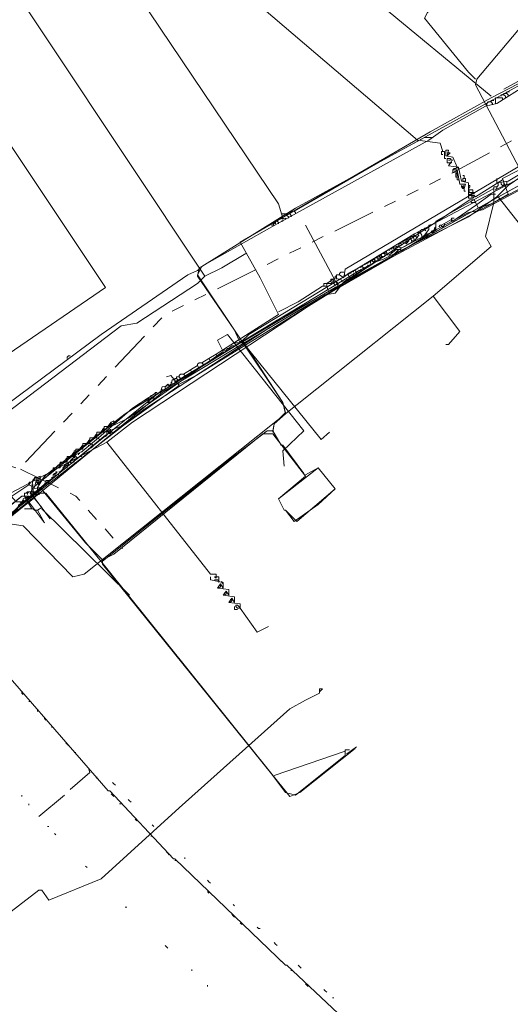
# Model space of a CAD drawing. Header units: metres. Extents: x 196942 to 197892, y 354692 to 355693.
# Tile 48 of 55: x 197430 to 197500, y 355207 to 355346. Entities that reach past the tile are written whole.
import ezdxf
from ezdxf.lldxf.tags import DXFTag

# ---------------------------------------------------------------- set-up
doc = ezdxf.new("R2010")
doc.units = ezdxf.units.M
doc.linetypes.add('RI-GWA', pattern=[18.45, 6, -1.8, 1.75, -1.8, 1.75, -1.8, 1.75, -1.8])
for name, color, linetype, lineweight in [('B-OI-KL-DATA_Orientatieverzoek_Eurofiber_0000560460-G', 90, 'KL-DATA-N', 18), ('B-OI-KL-DATA_Orientatieverzoek_KPN_0000546663-G', 90, 'KL-DATA-N', 18), ('B-OI-KL-DATA_Orientatieverzoek_Ziggo BV_0000546674-G', 90, 'KL-DATA-N', 18), ('B-OI-KL-ET_LS_Orientatieverzoek_Enexis_0000729946-G', 190, 'KL-LS-N', 18), ('B-OI-KL-ET_LS_Orientatieverzoek_roermond_0000584598-G', 190, 'KL-LS-N', 18), ('B-OI-KL-ET_MS_Orientatieverzoek_Enexis_0000729946-G', 130, 'KL-MS-N', 18), ('B-OI-KL-ET_MS_Orientatieverzoek_prorail_0000596202-G', 130, 'KL-MS-N', 18), ('B-OI-KL-GAS_HD_Orientatieverzoek_Enexis_0000729946-G', 30, 'KL-GAS-HD-N', 18), ('B-OI-KL-GAS_LD_Orientatieverzoek_Enexis_0000729946-G', 50, 'KL-GAS-LD-N', 18), ('B-OI-KL-OVERIG_Orientatieverzoek_prorail_0000596202-G', 130, 'Continuous', 18), ('B-OI-KL-WATER_Orientatieverzoek_Nv WML_0000578862-G', 170, 'KL-WATER-N', 18), ('B-OI-RI-GWA_Orientatieverzoek_roermond_0000584598-G', 30, 'RI-GWA', 18)]:
    doc.layers.add(name, color=color, linetype=linetype, lineweight=lineweight)
doc.styles.get("Standard").update_dxf_attribs({"font": 'arial.ttf'})
tags = doc.linetypes.add('KL-DATA-N', pattern='A,4,-1,[101,NLCS.SHX,S=0.5,R=0,X=0,Y=0],-1,4,-1,["D",Standard,S=1,R=0,X=-0.25,Y=-0.5],-1.5', length=12.5).pattern_tags.tags
tags[18] = DXFTag(74, 10)
tags = doc.linetypes.add('KL-GAS-HD-N', pattern='A,4,-1,[69,NLCS.SHX,S=0.5,R=0,X=0,Y=0],-1,4,-1,["H",Standard,S=1,R=0,X=0,Y=-0.5],-2', length=13).pattern_tags.tags
tags[18] = DXFTag(74, 10)
tags = doc.linetypes.add('KL-GAS-LD-N', pattern='A,4,-1,[69,NLCS.SHX,S=0.5,R=0,X=0,Y=0],-1,4,-1,["L",Standard,S=1,R=0,X=0.25,Y=-0.5],-2', length=13).pattern_tags.tags
tags[18] = DXFTag(74, 10)
tags = doc.linetypes.add('KL-LS-N', pattern='A,4,-1,[103,NLCS.SHX,S=0.75,R=0,X=0,Y=0],-1,4,-1,["L",Standard,S=1,R=0,X=0,Y=-0.5],-2', length=13).pattern_tags.tags
tags[18] = DXFTag(74, 10)
tags = doc.linetypes.add('KL-MS-N', pattern='A,4,-1,[103,NLCS.SHX,S=0.75,R=0,X=0,Y=0],-1,4,-1,["M",Standard,S=1,R=0,X=0,Y=-0.5],-2', length=13).pattern_tags.tags
tags[18] = DXFTag(74, 10)
doc.linetypes.add('KL-WATER-N', pattern='A,7,-0.5,[168,NLCS.SHX,S=0.75,R=0,X=0.75,Y=0],-2', length=9.5)

msp = doc.modelspace()

# ---------------------------------------------------------------- linework, layer by layer
at = {"layer": 'B-OI-KL-DATA_Orientatieverzoek_Eurofiber_0000560460-G', "flags": 128}
for points in [[(197497.71112, 355320.92776), (197493.71032, 355318.1272), (197481.70792, 355312.126), (197480.50768, 355311.72592), (197476.1068, 355308.92536), (197474.90656, 355307.32504), (197473.50628, 355307.125), (197461.70392, 355300.1236), (197450.50168, 355293.32224), (197430.29764, 355276.71892), (197420.0956, 355268.51728), (197420.69572, 355267.31704), (197427.69712, 355258.71532), (197427.29704, 355257.31504), (197415.49468, 355248.1132), (197406.69292, 355258.51528), (197404.49248, 355258.91536), (197399.0914, 355254.71452), (197380.48768, 355240.1116), (197371.88596, 355233.51028), (197365.0846, 355228.30924), (197353.0822, 355219.1074), (197347.68112, 355215.30664), (197346.0808, 355215.50668), (197345.88076, 355216.70692), (197346.88096, 355218.1072), (197346.68092, 355220.90776), (197313.27424, 355263.51628), (197303.87236, 355275.71872), (197293.0702, 355289.72152), (197285.0686, 355300.1236), (197274.26644, 355314.1264), (197257.86316, 355335.33064), (197241.85996, 355356.1348), (197237.25904, 355352.53408), (197234.25844, 355340.73172), (197232.85816, 355334.93056), (197230.65772, 355335.33064), (197229.0574, 355335.73072), (197214.65452, 355339.73152), (197214.0544, 355340.53168), (197214.45448, 355340.93176), (197214.65452, 355342.33204), (197215.85476, 355346.73292), (197218.25524, 355356.33484), (197219.25544, 355359.73552), (197219.45548, 355363.93636), (197219.85556, 355376.73892), (197221.25584, 355378.1392), (197221.0558, 355381.73992), (197220.45568, 355383.94036), (197208.45328, 355398.74332), (197187.84916, 355426.1488), (197176.44688, 355440.35164), (197158.0432, 355463.55628), (197154.24244, 355468.55728), (197149.0414, 355475.35864), (197143.84036, 355482.16), (197138.63932, 355488.96136), (197129.43748, 355500.96376), (197123.83636, 355508.1652), (197102.63212, 355535.37064), (197080.82776, 355563.57628), (197078.62732, 355565.77672), (197076.22684, 355566.57688), (197071.82596, 355566.37684), (197070.82576, 355566.1768), (197071.0258, 355567.57708), (197081.42788, 355598.58328), (197075.0266, 355602.58408), (197070.22564, 355606.98496)], [(197497.71112, 355320.92776), (197499.31144, 355322.52808), (197504.51248, 355326.1288), (197509.51348, 355328.72932), (197520.31564, 355334.33044), (197531.1178, 355339.93156), (197539.71952, 355339.93156), (197542.92016, 355339.53148), (197545.52068, 355334.93056), (197548.72132, 355329.32944), (197551.92196, 355323.72832), (197553.92236, 355320.1276), (197561.32384, 355307.52508), (197565.1246, 355300.92376), (197568.72532, 355294.52248), (197572.32604, 355288.1212), (197581.92796, 355272.51808), (197585.1286, 355267.31704), (197590.72972, 355259.31544), (197596.33084, 355251.31384), (197625.1366, 355220.90776), (197625.53668, 355220.90776), (197637.139, 355210.1056), (197638.73932, 355210.1056), (197647.141, 355203.30424), (197647.54108, 355203.30424), (197651.54188, 355200.1036), (197651.94196, 355200.1036), (197655.94276, 355196.90296), (197656.34284, 355196.90296), (197672.34604, 355186.1008), (197672.74612, 355186.1008), (197674.94656, 355184.70052)], [(197497.71112, 355320.92776), (197497.91116, 355320.92776), (197513.71432, 355300.92376), (197512.114, 355299.1234), (197520.91576, 355288.32124), (197524.1164, 355284.1204), (197520.51568, 355281.1198), (197539.31944, 355257.91516), (197542.92016, 355252.31404)]]:
    msp.add_lwpolyline(points, dxfattribs=at)
at = {"layer": 'B-OI-KL-DATA_Orientatieverzoek_KPN_0000546663-G', "flags": 128}
for points in [[(197456.50288, 355309.72552), (197455.50268, 355308.72532), (197446.90096, 355303.1242), (197444.70052, 355302.72412), (197418.89536, 355283.1202), (197415.69472, 355280.91976), (197409.69352, 355289.52148), (197402.092, 355297.92316), (197389.88956, 355315.72672), (197386.0888, 355322.72812), (197370.48568, 355354.53448), (197375.88676, 355356.53488), (197386.48888, 355361.1358), (197382.48808, 355373.93836), (197386.48888, 355375.33864), (197387.68912, 355375.93876), (197389.88956, 355376.33884), (197416.29484, 355386.1408), (197418.89536, 355387.141), (197415.89476, 355389.94156), (197415.0946, 355390.34164), (197389.68952, 355412.74612), (197388.0892, 355414.34644), (197380.88776, 355420.54768), (197372.68612, 355418.1472), (197371.28584, 355418.34724), (197367.88516, 355428.74932), (197365.28464, 355435.55068), (197364.28444, 355438.35124), (197362.084, 355437.75112), (197362.084, 355437.35104)], [(197456.50288, 355309.72552), (197423.49628, 355359.33544), (197433.69832, 355366.1368), (197433.69832, 355366.73692), (197434.0984, 355366.73692), (197433.69832, 355366.33684)], [(197496.91096, 355335.1306), (197480.50768, 355348.73332), (197483.50828, 355352.73412), (197488.50928, 355358.73532), (197488.90936, 355358.73532), (197490.50968, 355357.73512), (197490.70972, 355358.53528), (197491.1098, 355358.53528), (197490.70972, 355358.1352)], [(197458.1032, 355298.72332), (197466.90496, 355304.32444), (197464.30444, 355309.52548), (197461.50388, 355314.52648), (197488.30924, 355330.1296), (197496.91096, 355334.93056), (197509.31344, 355341.33184), (197504.91256, 355350.53368), (197504.91256, 355351.33384), (197504.51248, 355350.93376), (197504.91256, 355350.93376)], [(197475.1066, 355309.32544), (197475.1066, 355309.92556), (197475.50668, 355309.92556), (197476.1068, 355309.52548), (197476.30684, 355310.72572), (197502.31204, 355326.1288), (197531.51788, 355341.1318), (197531.71792, 355339.73152), (197530.51768, 355339.73152), (197528.51728, 355338.73132), (197527.71712, 355337.93116), (197503.31224, 355325.52868), (197499.31144, 355323.1282), (197497.71112, 355322.92816), (197497.71112, 355323.32824)], [(197497.51108, 355321.92796), (197499.1114, 355322.72812), (197499.1114, 355323.1282)], [(197497.71112, 355323.32824), (197497.71112, 355323.52828)], [(197452.50208, 355294.92256), (197476.30684, 355309.32544), (197478.30724, 355310.52568), (197480.50768, 355311.72592), (197480.50768, 355312.32604), (197480.90776, 355312.32604), (197481.30784, 355312.126), (197481.50788, 355312.92616), (197481.90796, 355312.92616), (197482.50808, 355312.72612), (197483.50828, 355313.52628), (197484.1084, 355313.52628), (197484.30844, 355313.32624), (197486.90896, 355314.92656), (197487.50908, 355315.52668), (197487.70912, 355315.32664), (197488.90936, 355316.32684), (197489.1094, 355316.1268), (197489.1094, 355316.92696), (197489.1094, 355317.52708), (197497.31104, 355322.128), (197497.31104, 355320.1276), (197496.1108, 355315.32664), (197496.91096, 355313.92636), (197488.70932, 355306.92496)], [(197497.31104, 355322.128), (197497.31104, 355322.32804), (197497.71112, 355322.32804)], [(197497.51108, 355321.92796), (197497.71112, 355322.128), (197497.71112, 355322.32804), (197497.91116, 355322.52808), (197497.91116, 355322.92816)], [(197498.51128, 355322.52808), (197498.31124, 355322.72812), (197498.31124, 355322.92816)], [(197498.51128, 355322.52808), (197498.71132, 355322.52808), (197498.71132, 355322.72812)], [(197498.71132, 355322.72812), (197498.71132, 355322.92816)], [(197489.90956, 355316.92696), (197491.30984, 355317.72712), (197491.50988, 355317.52708), (197494.71052, 355319.72752), (197496.91096, 355321.32784), (197497.51108, 355321.32784)], [(197491.30984, 355317.72712), (197491.30984, 355317.92716), (197491.70992, 355317.92716)], [(197491.30984, 355317.72712), (197491.30984, 355317.52708)], [(197486.90896, 355315.92676), (197486.90896, 355316.1268), (197487.109, 355316.32684), (197487.50908, 355316.32684), (197487.70912, 355316.1268)], [(197487.50908, 355315.52668), (197488.1092, 355316.32684), (197488.1092, 355316.92696), (197488.90936, 355317.127)], [(197487.50908, 355316.32684), (197487.50908, 355316.52688), (197487.90916, 355316.52688)], [(197488.90936, 355316.32684), (197488.90936, 355316.52688), (197489.1094, 355316.72692), (197489.1094, 355316.52688), (197488.90936, 355316.32684)], [(197488.90936, 355316.32684), (197488.90936, 355316.1268)], [(197489.90956, 355316.92696), (197489.70952, 355316.92696), (197489.50948, 355316.72692)], [(197489.90956, 355316.92696), (197489.90956, 355316.72692), (197490.1096, 355316.72692), (197490.30964, 355316.92696), (197490.30964, 355317.127)], [(197482.30804, 355312.72612), (197482.108, 355313.32624), (197483.50828, 355313.92636), (197484.30844, 355313.72632), (197485.70872, 355314.52648), (197485.50868, 355315.32664), (197485.90876, 355315.32664), (197486.1088, 355314.72652), (197485.70872, 355314.72652)], [(197483.50828, 355313.92636), (197484.30844, 355314.1264), (197484.1084, 355314.52648), (197484.50848, 355314.52648), (197484.90856, 355314.32644), (197485.30864, 355314.72652), (197485.1086, 355315.1266), (197485.50868, 355315.1266)], [(197484.90856, 355314.72652), (197484.90856, 355314.92656), (197485.1086, 355314.92656)], [(197485.90876, 355315.32664), (197486.1088, 355315.52668), (197486.50888, 355315.1266)], [(197486.1088, 355314.72652), (197486.70892, 355315.52668), (197486.50888, 355315.92676), (197486.90896, 355315.92676), (197487.109, 355315.52668)], [(197487.50908, 355315.32664), (197487.30904, 355315.1266), (197487.109, 355315.1266), (197487.109, 355315.52668)], [(197487.50908, 355315.52668), (197487.70912, 355315.72672), (197487.90916, 355315.72672), (197487.90916, 355315.52668)], [(197487.50908, 355315.52668), (197487.50908, 355315.32664)], [(197488.90936, 355316.1268), (197488.70932, 355315.92676), (197488.50928, 355315.92676), (197488.50928, 355316.1268)], [(197482.50808, 355313.32624), (197482.50808, 355313.52628)], [(197482.90816, 355313.52628), (197482.90816, 355313.72632), (197483.1082, 355313.72632)], [(197483.1082, 355313.72632), (197483.30824, 355313.52628)], [(197483.30824, 355313.52628), (197483.50828, 355313.72632), (197483.50828, 355313.92636)], [(197483.90836, 355314.1264), (197483.90836, 355314.32644), (197484.1084, 355314.32644)], [(197483.90836, 355314.1264), (197483.90836, 355313.92636)], [(197484.50848, 355314.52648), (197484.50848, 355314.72652), (197484.90856, 355314.72652), (197485.1086, 355314.52648), (197484.90856, 355314.52648), (197484.90856, 355314.72652)], [(197456.50288, 355309.72552), (197458.90336, 355310.92576), (197462.30404, 355312.92616)], [(197476.90696, 355309.52548), (197476.70692, 355310.1256), (197480.50768, 355312.126)], [(197480.50768, 355311.92596), (197480.90776, 355311.92596), (197480.90776, 355312.32604)], [(197480.90776, 355312.32604), (197480.90776, 355312.52608), (197481.1078, 355312.72612), (197481.30784, 355312.72612), (197481.1078, 355312.52608), (197481.30784, 355312.32604), (197481.50788, 355312.52608)], [(197481.50788, 355312.52608), (197481.90796, 355312.52608), (197481.90796, 355312.92616)], [(197481.90796, 355312.92616), (197481.90796, 355313.1262), (197482.108, 355313.1262)], [(197482.70812, 355313.1262), (197482.90816, 355313.1262), (197482.90816, 355313.32624)], [(197484.1084, 355313.32624), (197483.90836, 355313.1262), (197483.70832, 355313.1262), (197483.70832, 355313.32624)], [(197478.1072, 355310.72572), (197478.1072, 355310.92576)], [(197478.30724, 355310.52568), (197478.50728, 355310.52568), (197478.50728, 355310.72572)], [(197478.50728, 355310.92576), (197478.50728, 355311.1258), (197478.70732, 355311.1258)], [(197478.90736, 355310.72572), (197478.90736, 355310.92576), (197478.70732, 355311.1258)], [(197479.1074, 355311.32584), (197479.1074, 355311.52588)], [(197479.30744, 355311.1258), (197479.50748, 355311.1258), (197479.50748, 355311.32584)], [(197479.50748, 355311.52588), (197479.50748, 355311.72592)], [(197479.90756, 355311.72592), (197479.90756, 355311.92596), (197480.1076, 355311.92596)], [(197479.90756, 355311.72592), (197479.90756, 355311.52588)], [(197480.1076, 355311.92596), (197480.30764, 355311.72592), (197480.50768, 355311.92596)], [(197473.70632, 355308.72532), (197474.90656, 355309.52548), (197475.30664, 355309.32544), (197475.70672, 355309.32544), (197475.90676, 355308.92536)], [(197474.30644, 355309.1254), (197474.30644, 355309.32544), (197474.50648, 355309.32544)], [(197474.70652, 355308.92536), (197474.70652, 355309.1254), (197474.50648, 355309.32544)], [(197474.90656, 355309.52548), (197474.90656, 355309.72552), (197475.1066, 355309.72552)], [(197475.50668, 355309.92556), (197475.50668, 355310.1256), (197475.70672, 355310.32564), (197476.1068, 355310.32564)], [(197476.1068, 355309.52548), (197476.1068, 355309.72552), (197476.30684, 355309.92556)], [(197476.30684, 355309.72552), (197476.50688, 355309.92556), (197476.70692, 355309.92556)], [(197476.30684, 355309.32544), (197476.50688, 355309.32544)], [(197477.107, 355310.1256), (197477.107, 355310.32564)], [(197477.30704, 355309.92556), (197477.50708, 355309.92556), (197477.50708, 355310.1256)], [(197477.50708, 355310.32564), (197477.50708, 355310.52568), (197477.70712, 355310.52568)], [(197477.90716, 355310.1256), (197477.90716, 355310.32564), (197477.70712, 355310.52568)], [(197466.90496, 355304.72452), (197469.70552, 355306.1248), (197473.1062, 355308.32524), (197473.70632, 355308.32524), (197473.90636, 355307.72512)], [(197473.30624, 355308.32524), (197473.30624, 355308.72532), (197474.30644, 355308.72532), (197474.50648, 355308.92536), (197475.1066, 355308.92536), (197475.30664, 355308.72532), (197475.30664, 355308.52528)], [(197473.70632, 355308.32524), (197473.70632, 355308.72532)], [(197474.30644, 355309.1254), (197474.30644, 355308.92536)], [(197474.90656, 355308.32524), (197474.90656, 355308.52528), (197474.70652, 355308.72532), (197474.70652, 355308.92536)], [(197420.0956, 355268.1172), (197424.49648, 355272.51808), (197427.29704, 355274.91856), (197428.0972, 355274.91856), (197430.89776, 355274.51848), (197437.89916, 355267.31704), (197439.49948, 355267.71712), (197488.70932, 355306.92496), (197492.51008, 355301.92396), (197490.90976, 355300.1236), (197490.50968, 355300.1236)], [(197456.1028, 355297.52308), (197457.103, 355298.1232), (197457.30304, 355297.72312)], [(197457.103, 355298.1232), (197458.1032, 355298.72332), (197458.30324, 355298.32324)], [(197454.50248, 355296.52288), (197455.50268, 355297.123), (197455.70272, 355296.72292)], [(197455.50268, 355297.123), (197455.50268, 355297.32304), (197455.70272, 355297.52308), (197456.1028, 355297.52308), (197456.30284, 355297.32304), (197456.30284, 355297.123)], [(197452.30204, 355295.1226), (197452.30204, 355295.32264), (197452.50208, 355295.32264)], [(197452.50208, 355294.92256), (197452.70212, 355295.1226), (197452.50208, 355295.32264), (197452.50208, 355295.52268), (197452.90216, 355295.52268), (197453.1022, 355295.32264), (197453.1022, 355295.1226)], [(197452.90216, 355295.52268), (197452.90216, 355295.72272), (197453.1022, 355295.92276), (197453.50228, 355295.92276), (197453.70232, 355295.72272), (197453.70232, 355295.52268)], [(197453.50228, 355295.92276), (197454.50248, 355296.52288), (197454.70252, 355296.1228)], [(197427.89716, 355274.91856), (197430.69772, 355277.71912), (197434.0984, 355280.51968), (197435.89876, 355281.91996), (197450.30164, 355293.52228), (197450.50168, 355294.1224), (197451.70192, 355294.32244), (197451.90196, 355295.1226), (197452.30204, 355295.1226), (197452.30204, 355294.52248), (197451.70192, 355294.72252)], [(197450.30164, 355293.72232), (197450.90176, 355293.72232), (197450.90176, 355294.1224)], [(197450.90176, 355294.1224), (197451.30184, 355294.52248), (197451.50188, 355294.32244), (197451.70192, 355294.52248)], [(197441.49988, 355286.92096), (197446.30084, 355291.1218), (197449.70152, 355293.32224)], [(197448.50128, 355292.122), (197448.70132, 355292.32204), (197448.50128, 355292.52208), (197448.30124, 355292.32204)], [(197448.90136, 355292.72212), (197448.90136, 355292.92216), (197449.1014, 355292.92216)], [(197449.1014, 355292.52208), (197449.30144, 355292.52208), (197449.30144, 355292.72212)], [(197449.30144, 355292.72212), (197449.50148, 355292.92216), (197449.50148, 355293.1222)], [(197449.50148, 355293.1222), (197449.50148, 355293.32224), (197449.70152, 355293.32224)], [(197449.70152, 355293.32224), (197449.90156, 355293.1222), (197450.1016, 355293.32224)], [(197450.1016, 355293.32224), (197450.30164, 355293.32224)], [(197447.30104, 355291.52188), (197447.30104, 355291.72192), (197447.50108, 355291.72192)], [(197447.50108, 355291.32184), (197447.70112, 355291.32184)], [(197448.1012, 355292.122), (197448.1012, 355292.32204), (197448.30124, 355292.32204)], [(197448.30124, 355291.92196), (197448.50128, 355291.92196), (197448.70132, 355292.122)], [(197439.29944, 355285.1206), (197441.49988, 355286.92096), (197441.69992, 355286.52088)], [(197440.0996, 355285.72072), (197440.0996, 355285.92076), (197440.29964, 355285.92076)], [(197440.49968, 355285.72072), (197440.69972, 355285.92076), (197440.49968, 355286.1208), (197440.29964, 355285.92076)], [(197440.29964, 355285.52068), (197440.49968, 355285.52068), (197440.69972, 355285.72072)], [(197436.29884, 355282.32004), (197438.29924, 355284.52048), (197439.29944, 355285.1206), (197439.0994, 355284.92056), (197439.29944, 355285.1206)], [(197438.0992, 355283.72032), (197438.29924, 355283.92036), (197438.49928, 355284.1204), (197438.29924, 355284.32044), (197438.0992, 355284.1204)], [(197438.69932, 355284.52048), (197438.69932, 355284.72052), (197438.89936, 355284.72052)], [(197438.89936, 355284.32044), (197439.0994, 355284.32044), (197439.0994, 355284.52048)], [(197436.69892, 355282.52008), (197436.49888, 355282.72012), (197436.69892, 355282.92016)], [(197436.69892, 355282.92016), (197436.69892, 355283.1202), (197436.89896, 355283.1202)], [(197436.89896, 355282.72012), (197437.099, 355282.72012), (197437.099, 355282.92016)], [(197437.099, 355282.92016), (197437.29904, 355283.1202), (197437.29904, 355283.32024)], [(197437.29904, 355283.32024), (197437.29904, 355283.52028), (197437.49908, 355283.52028)], [(197437.49908, 355283.52028), (197437.69912, 355283.72032), (197437.89916, 355283.92036)], [(197437.49908, 355283.52028), (197437.69912, 355283.32024), (197437.89916, 355283.52028)], [(197437.89916, 355283.92036), (197437.89916, 355284.1204), (197438.0992, 355284.1204)], [(197437.89916, 355283.52028), (197438.0992, 355283.52028), (197438.0992, 355283.72032)], [(197435.0986, 355281.31984), (197435.0986, 355281.71992), (197435.29864, 355281.91996), (197435.49868, 355281.91996), (197435.69872, 355282.12), (197435.49868, 355282.12), (197435.49868, 355281.91996)], [(197435.49868, 355281.51988), (197435.29864, 355281.71992), (197435.49868, 355281.91996)], [(197435.29864, 355281.71992), (197435.49868, 355281.51988), (197435.69872, 355281.71992)], [(197435.69872, 355281.71992), (197435.89876, 355281.71992)], [(197435.89876, 355282.12), (197436.0988, 355282.12), (197436.29884, 355282.32004)], [(197436.49888, 355282.72012), (197436.69892, 355282.52008), (197436.89896, 355282.72012)], [(197434.0984, 355280.51968), (197433.89836, 355280.51968)], [(197434.0984, 355280.51968), (197434.0984, 355280.91976), (197434.49848, 355280.91976)], [(197434.49848, 355280.91976), (197434.69852, 355280.91976)], [(197435.0986, 355281.31984), (197434.89856, 355281.31984)], [(197410.29364, 355210.1056), (197409.89356, 355210.50568), (197412.69412, 355206.70492), (197415.0946, 355208.30524), (197427.29704, 355218.70732), (197433.0982, 355223.1082), (197433.49828, 355223.1082), (197434.49848, 355221.70792), (197441.89996, 355224.70852), (197452.90216, 355234.71052), (197468.50528, 355248.71332), (197470.70572, 355249.91356), (197472.70612, 355250.91376), (197472.70612, 355251.51388), (197473.1062, 355251.51388), (197472.70612, 355251.1138)]]:
    msp.add_lwpolyline(points, dxfattribs=at)
at = {"layer": 'B-OI-KL-DATA_Orientatieverzoek_Ziggo BV_0000546674-G', "flags": 128}
for points in [[(197466.1048, 355287.92116), (197466.30484, 355288.92136), (197467.90516, 355290.32164), (197467.50508, 355291.92196), (197455.50268, 355309.92556), (197456.1028, 355311.1258), (197469.30544, 355319.32744), (197531.51788, 355353.53428), (197532.31804, 355354.93456), (197531.71792, 355357.33504), (197524.1164, 355369.1374), (197521.31584, 355372.53808), (197442.70012, 355441.95196), (197442.50008, 355441.95196)], [(197442.1, 355269.51748), (197460.1036, 355283.92036), (197465.30464, 355287.92116), (197466.1048, 355287.92116), (197467.30504, 355285.92076), (197467.50508, 355285.92076), (197470.50568, 355281.91996)], [(197397.89116, 355250.91376), (197401.89196, 355254.1144), (197433.0982, 355279.1194), (197434.0984, 355279.1194), (197442.70012, 355268.51728), (197468.50528, 355236.31084), (197469.90556, 355236.91096), (197477.70712, 355243.1122)]]:
    msp.add_lwpolyline(points, dxfattribs=at)
at = {"layer": 'B-OI-KL-ET_LS_Orientatieverzoek_Enexis_0000729946-G', "flags": 128}
for points in [[(197452.90216, 355294.52248), (197455.30264, 355295.72272), (197476.30684, 355308.72532), (197482.90816, 355312.52608), (197483.90836, 355313.52628), (197493.71032, 355318.72732), (197495.71072, 355319.1274), (197502.112, 355322.52808), (197501.71192, 355324.1284), (197501.71192, 355324.92856), (197500.91176, 355324.92856), (197494.71052, 355336.73092), (197494.91056, 355337.53108), (197510.51368, 355356.1348), (197510.1136, 355356.93496)], [(197494.71052, 355337.53108), (197493.71032, 355338.53128), (197487.50908, 355346.1328), (197487.90916, 355346.93296), (197494.71052, 355355.1346)], [(197526.91696, 355348.53328), (197527.71712, 355349.73352), (197530.1176, 355351.33384), (197531.71792, 355353.1342), (197529.71752, 355353.1342), (197498.71132, 355336.1308)], [(197475.30664, 355308.32524), (197470.70572, 355316.92696)], [(197409.29344, 355257.51508), (197410.69372, 355258.1152), (197421.0958, 355266.51688), (197420.29564, 355268.91736), (197430.0976, 355276.91896), (197430.29764, 355277.51908), (197431.0978, 355277.91916), (197442.50008, 355287.32104), (197443.30024, 355287.72112), (197443.50028, 355288.1212), (197445.1006, 355288.72132), (197452.90216, 355294.32244), (197451.70192, 355295.72272), (197451.1018, 355295.52268)], [(197452.90216, 355294.52248), (197452.70212, 355294.52248)], [(197442.70012, 355287.32104), (197442.50008, 355287.121)], [(197442.70012, 355287.32104), (197442.70012, 355287.72112), (197442.90016, 355287.92116), (197443.1002, 355287.92116), (197443.30024, 355288.1212), (197443.1002, 355288.1212), (197443.1002, 355287.92116)], [(197443.1002, 355287.52108), (197442.90016, 355287.72112), (197443.1002, 355287.92116)], [(197442.90016, 355287.72112), (197443.1002, 355287.52108), (197443.30024, 355287.72112)], [(197443.30024, 355287.72112), (197443.50028, 355287.72112)], [(197430.69772, 355277.91916), (197429.89756, 355277.91916), (197423.29624, 355285.32064)], [(197469.1054, 355275.1186), (197472.50608, 355277.51908), (197474.90656, 355279.71952), (197472.50608, 355282.72012), (197466.90496, 355278.31924), (197467.70512, 355276.71892), (197467.90516, 355276.71892), (197469.1054, 355275.1186)], [(197430.89776, 355277.71912), (197430.89776, 355278.31924), (197431.69792, 355278.71932), (197431.49788, 355278.51928)], [(197430.69772, 355277.91916), (197430.49768, 355277.71912)], [(197430.69772, 355277.91916), (197430.89776, 355278.1192), (197431.0978, 355277.91916)], [(197430.69772, 355277.91916), (197430.89776, 355277.71912), (197431.0978, 355277.91916)], [(197431.0978, 355277.91916), (197431.29784, 355277.91916), (197431.29784, 355278.1192)], [(197431.29784, 355278.31924), (197431.29784, 355278.51928), (197431.49788, 355278.51928)], [(197431.49788, 355278.51928), (197431.69792, 355278.31924), (197431.89796, 355278.51928)], [(197431.89796, 355278.51928), (197432.098, 355278.51928)]]:
    msp.add_lwpolyline(points, dxfattribs=at)
at = {"layer": 'B-OI-KL-ET_LS_Orientatieverzoek_roermond_0000584598-G', "flags": 128}
msp.add_lwpolyline([(197422.89616, 355275.51868), (197424.89656, 355276.91896), (197427.097, 355274.71852), (197447.90116, 355290.92176), (197465.70472, 355302.52408), (197483.1082, 355312.52608), (197533.51828, 355339.53148), (197536.1188, 355339.73152), (197535.91876, 355343.33224), (197534.51848, 355345.73272), (197533.91836, 355345.73272), (197532.71812, 355346.1328), (197532.31804, 355345.73272), (197533.71832, 355345.1326), (197534.1184, 355345.53268)], dxfattribs=at)
at = {"layer": 'B-OI-KL-ET_MS_Orientatieverzoek_Enexis_0000729946-G', "flags": 128}
for points in [[(197467.50508, 355317.92716), (197466.90496, 355319.92756), (197441.0998, 355358.33524), (197440.49968, 355358.53528)], [(197432.89816, 355279.91956), (197433.89836, 355281.51988), (197445.30064, 355290.32164), (197461.50388, 355300.32364), (197460.70372, 355302.124), (197455.50268, 355309.72552), (197455.70272, 355310.92576), (197466.70492, 355317.127), (197488.1092, 355328.92936), (197490.1096, 355330.32964), (197496.1108, 355333.73032), (197497.71112, 355334.1304), (197501.91196, 355336.73092), (197503.71232, 355337.53108), (197506.31284, 355339.1314), (197508.31324, 355340.1316), (197508.51328, 355340.93176), (197508.91336, 355340.93176), (197509.31344, 355340.73172), (197510.71372, 355341.73192), (197519.91556, 355346.73292), (197521.51588, 355347.133)], [(197466.1048, 355287.72112), (197466.30484, 355288.92136), (197467.90516, 355290.52168), (197467.50508, 355291.92196), (197461.90396, 355300.52368), (197474.90656, 355308.1252), (197515.91476, 355330.92976), (197526.71692, 355336.93096), (197526.71692, 355337.131)], [(197499.1114, 355335.53068), (197499.1114, 355335.73072), (197499.51148, 355335.73072)], [(197496.31084, 355333.73032), (197496.31084, 355334.1304), (197496.51088, 355334.33044), (197496.91096, 355334.33044), (197497.111, 355334.1304), (197497.111, 355333.93036)], [(197496.91096, 355334.33044), (197496.91096, 355334.53048), (197497.31104, 355334.53048)], [(197497.51108, 355334.1304), (197497.51108, 355334.93056), (197498.51128, 355334.93056), (197498.51128, 355334.73052)], [(197498.31124, 355335.1306), (197498.31124, 355335.33064), (197498.71132, 355335.33064)], [(197498.91136, 355334.93056), (197498.91136, 355335.1306), (197498.71132, 355335.33064), (197498.71132, 355335.53068), (197499.1114, 355335.53068), (197499.31144, 355335.33064), (197499.31144, 355335.1306)], [(197469.1054, 355318.92736), (197480.90776, 355325.72872), (197487.50908, 355329.32944), (197488.30924, 355329.32944)], [(197488.30924, 355329.32944), (197488.50928, 355329.32944)], [(197468.50528, 355318.52728), (197468.50528, 355318.72732), (197468.70532, 355318.92736), (197469.1054, 355318.92736), (197469.30544, 355318.72732), (197469.30544, 355318.52728)], [(197466.1048, 355316.92696), (197466.70492, 355317.72712), (197467.90516, 355317.92716), (197467.90516, 355317.72712)], [(197466.50488, 355317.32704), (197466.50488, 355317.52708), (197466.70492, 355317.52708)], [(197466.90496, 355317.127), (197466.90496, 355317.32704), (197466.70492, 355317.52708)], [(197467.105, 355317.72712), (197467.105, 355317.92716)], [(197467.50508, 355318.52728), (197467.30504, 355318.52728)], [(197467.30504, 355317.52708), (197467.50508, 355317.52708), (197467.50508, 355317.72712)], [(197467.50508, 355318.52728), (197468.1052, 355318.52728)], [(197468.30524, 355317.92716), (197468.30524, 355318.1272), (197468.1052, 355318.32724), (197468.1052, 355318.52728), (197468.50528, 355318.52728), (197468.70532, 355318.32724), (197468.70532, 355318.1272)], [(197466.1048, 355316.92696), (197465.90476, 355316.92696)], [(197466.50488, 355317.32704), (197466.50488, 355317.127)], [(197455.50268, 355310.52568), (197455.70272, 355310.72572)], [(197421.29584, 355285.52068), (197421.89596, 355286.72092), (197441.89996, 355301.52388), (197454.1024, 355309.92556), (197455.50268, 355310.52568)], [(197461.50388, 355300.52368), (197461.90396, 355300.52368)], [(197437.099, 355298.1232), (197437.099, 355298.32324), (197437.29904, 355298.52328), (197437.49908, 355298.52328)], [(197466.30484, 355239.31144), (197476.30684, 355242.71212), (197476.30684, 355242.112), (197469.30544, 355236.51088), (197467.90516, 355236.91096), (197465.90476, 355239.51148), (197442.1, 355269.1174), (197442.1, 355269.71752), (197443.70032, 355270.51768), (197464.70452, 355287.52108), (197466.1048, 355287.52108), (197470.70572, 355281.51988), (197466.90496, 355278.31924), (197467.70512, 355276.71892), (197467.90516, 355276.71892), (197469.50548, 355275.1186), (197474.90656, 355279.71952), (197472.50608, 355282.72012), (197470.70572, 355281.71992)], [(197442.1, 355269.71752), (197439.69952, 355272.118), (197433.29824, 355279.91956), (197432.29804, 355279.71952), (197432.29804, 355278.31924), (197429.49748, 355276.1188), (197428.0972, 355276.51888), (197430.69772, 355278.71932), (197431.69792, 355278.71932), (197431.89796, 355278.31924)], [(197431.49788, 355278.91936), (197431.49788, 355279.1194), (197431.69792, 355279.31944), (197432.29804, 355279.31944)], [(197432.49808, 355278.91936), (197432.69812, 355279.1194), (197432.49808, 355279.31944), (197432.29804, 355279.31944)], [(197432.49808, 355278.91936), (197433.0982, 355278.91936), (197433.29824, 355279.1194), (197433.69832, 355279.1194), (197433.89836, 355279.31944)], [(197433.0982, 355279.1194), (197433.0982, 355279.31944), (197432.89816, 355279.51948), (197432.89816, 355279.91956)], [(197431.89796, 355278.31924), (197431.89796, 355278.1192)], [(197476.30684, 355242.71212), (197476.30684, 355242.91216), (197476.90696, 355242.91216)], [(197476.50688, 355242.31204), (197477.90716, 355243.31224)]]:
    msp.add_lwpolyline(points, dxfattribs=at)
at = {"layer": 'B-OI-KL-ET_MS_Orientatieverzoek_prorail_0000596202-G', "flags": 128}
msp.add_lwpolyline([(197397.89116, 355277.119), (197399.29144, 355274.71852), (197400.69172, 355275.1186), (197406.0928, 355279.51948), (197406.89296, 355279.51948), (197417.89516, 355265.31664), (197418.0952, 355265.31664), (197423.69632, 355259.1154), (197442.90016, 355237.111), (197443.1002, 355237.111), (197452.102, 355227.50908), (197452.30204, 355227.50908), (197467.90516, 355212.50608), (197468.1052, 355212.50608), (197478.50728, 355202.70412), (197478.70732, 355202.70412), (197497.31104, 355187.101), (197497.51108, 355187.101), (197511.31384, 355176.89896), (197511.51388, 355176.89896), (197533.71832, 355161.89596), (197533.91836, 355161.89596), (197543.92036, 355155.69472), (197540.91976, 355150.69372), (197541.1198, 355149.89356), (197675.74672, 355090.68172), (197676.1468, 355090.68172), (197708.1532, 355076.87896)], dxfattribs=at)
at = {"layer": 'B-OI-KL-GAS_HD_Orientatieverzoek_Enexis_0000729946-G', "flags": 128}
for points in [[(197432.89816, 355276.71892), (197433.49828, 355277.119), (197431.89796, 355279.1194), (197432.29804, 355279.91956), (197445.30064, 355290.32164), (197466.70492, 355303.52428), (197515.51468, 355330.72972), (197536.51888, 355342.132), (197537.119, 355342.132), (197538.1192, 355340.1316)], [(197345.28064, 355223.50828), (197344.68052, 355225.1086), (197344.68052, 355225.90876), (197393.0902, 355262.71612), (197394.0904, 355262.71612), (197403.0922, 355259.31544), (197405.29264, 355256.31484), (197408.29324, 355258.51528), (197409.0934, 355258.51528), (197412.094, 355254.51448), (197413.49428, 355255.1146), (197424.89656, 355264.1164), (197423.89636, 355273.31824), (197430.69772, 355278.71932), (197431.0978, 355278.71932), (197432.098, 355276.91896), (197431.0978, 355276.91896)], [(197431.0978, 355278.71932), (197431.0978, 355279.1194), (197431.29784, 355279.1194), (197431.49788, 355279.31944), (197431.89796, 355279.31944)], [(197432.89816, 355276.71892), (197432.49808, 355276.71892), (197432.29804, 355276.91896), (197432.098, 355276.91896)], [(197432.89816, 355276.71892), (197433.89836, 355274.91856)], [(197433.49828, 355276.91896), (197445.90076, 355264.71652)]]:
    msp.add_lwpolyline(points, dxfattribs=at)
at = {"layer": 'B-OI-KL-GAS_LD_Orientatieverzoek_Enexis_0000729946-G', "flags": 128}
for points in [[(197461.70392, 355300.52368), (197462.70412, 355301.52388), (197486.1088, 355315.72672), (197507.71312, 355327.129), (197510.31364, 355321.92796)], [(197443.30024, 355289.1214), (197443.70032, 355289.32144), (197443.70032, 355288.72132), (197445.70072, 355289.72152), (197459.1034, 355299.1234), (197458.30324, 355300.72372), (197459.70352, 355301.52388), (197470.50568, 355287.92116), (197467.50508, 355285.1206), (197467.70512, 355282.92016)], [(197459.1034, 355299.32344), (197459.50348, 355299.32344), (197459.70352, 355299.52348), (197459.90356, 355299.52348), (197460.1036, 355299.72352), (197460.30364, 355299.92356), (197460.70372, 355299.92356)], [(197460.70372, 355300.32364), (197461.90396, 355300.32364), (197472.90616, 355286.72092), (197474.1064, 355287.72112)], [(197460.70372, 355299.92356), (197460.90376, 355299.92356)], [(197442.30004, 355288.32124), (197442.30004, 355288.52128), (197442.70012, 355288.52128)], [(197442.50008, 355288.1212), (197443.30024, 355289.1214), (197443.30024, 355288.52128), (197442.70012, 355288.52128)], [(197443.30024, 355288.72132), (197443.1002, 355288.92136), (197443.30024, 355289.1214)], [(197443.1002, 355288.92136), (197443.30024, 355288.72132)], [(197440.49968, 355286.52088), (197441.29984, 355287.52108), (197441.29984, 355286.92096), (197440.69972, 355286.92096)], [(197441.29984, 355287.121), (197441.0998, 355287.32104), (197441.29984, 355287.52108)], [(197441.0998, 355287.32104), (197441.29984, 355287.121), (197441.49988, 355287.32104)], [(197441.29984, 355287.52108), (197441.29984, 355287.72112), (197441.69992, 355287.72112)], [(197441.49988, 355287.32104), (197442.30004, 355288.32124), (197442.30004, 355287.72112), (197441.69992, 355287.72112)], [(197442.30004, 355287.92116), (197442.1, 355288.1212), (197442.30004, 355288.32124)], [(197442.1, 355288.1212), (197442.30004, 355287.92116), (197442.50008, 355288.1212)], [(197438.29924, 355284.72052), (197439.29944, 355285.92076), (197439.29944, 355285.32064), (197438.69932, 355285.32064)], [(197439.29944, 355285.52068), (197439.0994, 355285.72072), (197439.29944, 355285.92076)], [(197439.0994, 355285.72072), (197439.29944, 355285.52068), (197439.49948, 355285.72072)], [(197439.29944, 355285.92076), (197439.29944, 355286.1208), (197439.69952, 355286.1208)], [(197439.49948, 355285.72072), (197440.29964, 355286.72092), (197440.29964, 355286.1208), (197439.69952, 355286.1208)], [(197440.29964, 355286.32084), (197440.0996, 355286.52088), (197440.29964, 355286.72092)], [(197440.0996, 355286.52088), (197440.29964, 355286.32084), (197440.49968, 355286.52088)], [(197440.29964, 355286.72092), (197440.29964, 355286.92096), (197440.69972, 355286.92096)], [(197437.099, 355284.1204), (197437.099, 355284.32044), (197437.49908, 355284.32044)], [(197437.29904, 355283.92036), (197438.0992, 355284.92056), (197438.0992, 355284.32044), (197437.49908, 355284.32044)], [(197438.0992, 355284.52048), (197437.89916, 355284.72052), (197438.0992, 355284.92056)], [(197437.89916, 355284.72052), (197438.0992, 355284.52048), (197438.29924, 355284.72052)], [(197438.0992, 355284.92056), (197438.0992, 355285.1206), (197438.29924, 355285.1206)], [(197438.29924, 355284.72052), (197438.49928, 355284.92056), (197438.29924, 355285.1206), (197438.29924, 355285.32064), (197438.69932, 355285.32064)], [(197434.0984, 355281.31984), (197435.69872, 355282.92016), (197436.0988, 355283.32024), (197436.0988, 355282.72012), (197435.49868, 355282.72012)], [(197436.0988, 355282.92016), (197435.89876, 355283.1202), (197436.0988, 355283.32024)], [(197435.89876, 355283.1202), (197436.0988, 355282.92016), (197436.29884, 355283.1202)], [(197436.0988, 355283.32024), (197436.0988, 355283.52028), (197436.49888, 355283.52028)], [(197436.29884, 355283.1202), (197437.099, 355284.1204), (197437.099, 355283.52028), (197436.49888, 355283.52028)], [(197437.099, 355283.72032), (197436.89896, 355283.92036), (197437.099, 355284.1204)], [(197436.89896, 355283.92036), (197437.099, 355283.72032), (197437.29904, 355283.92036)], [(197432.098, 355280.1196), (197432.29804, 355281.1198), (197433.29824, 355281.51988), (197433.29824, 355280.71972)], [(197434.0984, 355281.31984), (197433.69832, 355281.1198), (197433.89836, 355281.51988), (197434.0984, 355281.31984)], [(197435.0986, 355282.32004), (197435.0986, 355282.72012), (197435.49868, 355282.72012)], [(197429.29744, 355278.71932), (197431.69792, 355280.31964), (197432.49808, 355279.91956), (197432.69812, 355280.91976), (197433.0982, 355280.91976), (197433.0982, 355280.31964), (197432.69812, 355280.71972), (197432.89816, 355280.71972), (197433.0982, 355280.51968), (197433.29824, 355280.71972)], [(197431.69792, 355280.31964), (197431.69792, 355280.51968), (197431.89796, 355280.71972), (197431.89796, 355280.51968), (197431.69792, 355280.31964)], [(197432.098, 355280.71972), (197432.29804, 355280.91976), (197432.49808, 355281.1198)], [(197432.098, 355280.1196), (197432.29804, 355280.31964), (197432.098, 355280.31964)], [(197432.098, 355280.1196), (197432.098, 355279.91956)], [(197432.49808, 355281.1198), (197432.49808, 355281.31984), (197432.69812, 355281.31984)], [(197432.69812, 355281.31984), (197432.89816, 355281.1198), (197433.29824, 355281.1198), (197433.29824, 355281.31984)], [(197433.89836, 355274.91856), (197431.0978, 355278.71932)], [(197432.098, 355279.91956), (197432.098, 355278.91936), (197434.69852, 355275.51868)]]:
    msp.add_lwpolyline(points, dxfattribs=at)
at = {"layer": 'B-OI-KL-OVERIG_Orientatieverzoek_prorail_0000596202-G', "flags": 128}
for points in [[(197430.89776, 355250.71372), (197430.69772, 355250.91376), (197430.69772, 355251.1138)], [(197431.69792, 355249.71352), (197431.89796, 355249.71352)], [(197432.89816, 355248.31324), (197432.89816, 355248.51328)], [(197434.0984, 355247.113), (197433.89836, 355247.31304), (197433.89836, 355247.51308)], [(197434.89856, 355246.1128), (197435.0986, 355246.1128)], [(197437.29904, 355243.51228), (197437.099, 355243.71232), (197436.89896, 355243.91236)], [(197438.0992, 355242.51208), (197438.29924, 355242.51208)], [(197437.49908, 355237.31104), (197440.29964, 355239.71152), (197440.0996, 355240.31164)], [(197441.49988, 355238.71132), (197441.29984, 355238.91136), (197441.29984, 355239.1114)], [(197443.90036, 355237.91116), (197443.70032, 355238.1112), (197443.50028, 355238.31124)], [(197430.69772, 355236.31084), (197430.69772, 355236.51088)], [(197433.0982, 355233.51028), (197436.69892, 355236.51088)], [(197443.70032, 355236.31084), (197443.50028, 355236.51088), (197443.30024, 355236.71092)], [(197446.1008, 355235.51068), (197445.90076, 355235.71072), (197445.70072, 355235.91076)], [(197431.69792, 355235.1106), (197431.69792, 355235.31064)], [(197444.50048, 355235.31064), (197444.70052, 355235.31064)], [(197446.90096, 355232.91016), (197446.70092, 355233.1102)], [(197434.29844, 355232.11), (197434.49848, 355232.11)], [(197449.30144, 355232.11), (197449.1014, 355232.31004)], [(197435.49868, 355230.90976), (197435.29864, 355231.1098)], [(197448.90136, 355230.70972), (197449.1014, 355230.70972)], [(197451.50188, 355228.1092), (197451.30184, 355228.30924), (197451.1018, 355228.50928)], [(197452.30204, 355227.30904), (197452.50208, 355227.30904)], [(197453.70232, 355227.50908), (197453.70232, 355227.70912)], [(197439.89956, 355226.30884), (197439.69952, 355226.50888)], [(197457.30304, 355224.1084), (197457.103, 355224.30844), (197456.90296, 355224.50848)], [(197457.103, 355222.70812), (197456.90296, 355222.90816)], [(197445.30064, 355220.70772), (197445.50068, 355220.70772)], [(197460.70372, 355220.90776), (197460.50368, 355221.1078)], [(197460.70372, 355219.30744), (197460.50368, 355219.50748), (197460.30364, 355219.70752)], [(197461.70392, 355218.30724), (197461.50388, 355218.50728)], [(197461.70392, 355218.30724), (197461.90396, 355218.30724)], [(197464.1044, 355217.70712), (197463.90436, 355217.90716)], [(197464.1044, 355217.70712), (197464.30444, 355217.70712)], [(197451.30184, 355214.90656), (197451.1018, 355215.1066), (197450.90176, 355215.30664)], [(197466.70492, 355215.30664), (197466.50488, 355215.50668), (197466.30484, 355215.70672)], [(197467.70512, 355212.70612), (197467.50508, 355212.90616), (197467.30504, 355213.1062)], [(197470.1056, 355212.106), (197469.90556, 355212.30604), (197469.70552, 355212.50608)], [(197454.70252, 355211.70592), (197454.70252, 355211.90596)], [(197468.70532, 355211.70592), (197468.70532, 355211.90596)], [(197456.90296, 355209.50548), (197456.90296, 355209.70552)], [(197471.1058, 355209.50548), (197470.90576, 355209.70552), (197470.70572, 355209.90556)], [(197473.70632, 355208.70532), (197473.50628, 355208.90536), (197473.30624, 355209.1054)], [(197474.50648, 355207.90516), (197474.70652, 355207.90516)]]:
    msp.add_lwpolyline(points, dxfattribs=at)
at = {"layer": 'B-OI-KL-WATER_Orientatieverzoek_Nv WML_0000578862-G', "flags": 128}
for points in [[(197490.1096, 355327.32904), (197489.70952, 355328.52928), (197486.50888, 355328.92936), (197438.69932, 355369.73752), (197439.69952, 355378.53928), (197390.48968, 355419.34744), (197382.088, 355426.34884)], [(197421.89596, 355275.31864), (197424.0964, 355288.1212), (197423.49628, 355289.32144), (197424.0964, 355290.1216), (197422.89616, 355292.122), (197421.69592, 355292.122), (197421.0958, 355293.52228), (197442.50008, 355308.1252), (197406.89296, 355361.53588), (197394.69052, 355371.53788), (197393.69032, 355374.33844)], [(197442.70012, 355286.32084), (197446.30084, 355289.1214), (197493.91036, 355320.52768), (197494.51048, 355320.52768), (197495.1106, 355319.32744), (197496.91096, 355319.92756), (197499.31144, 355321.32784), (197498.51128, 355323.52828), (197507.91316, 355328.32924), (197503.71232, 355336.93096)], [(197490.1096, 355327.32904), (197489.90956, 355327.32904), (197489.90956, 355326.92896), (197490.1096, 355326.92896)], [(197490.1096, 355327.32904), (197490.30964, 355327.32904), (197490.30964, 355326.32884), (197490.50968, 355326.32884)], [(197492.11, 355325.1286), (197491.50988, 355326.52888), (197490.50968, 355326.72892), (197490.50968, 355327.52908), (197490.90976, 355327.52908), (197490.70972, 355326.72892), (197491.1098, 355327.129), (197490.90976, 355327.129)], [(197490.90976, 355327.129), (197490.70972, 355327.129)], [(197490.90976, 355325.72872), (197490.70972, 355325.72872), (197490.70972, 355326.32884), (197491.1098, 355326.32884), (197491.30984, 355326.1288), (197491.50988, 355326.1288)], [(197490.90976, 355326.1288), (197491.1098, 355326.1288)], [(197493.71032, 355321.1278), (197493.71032, 355322.92816), (197492.71012, 355323.1282), (197492.31004, 355325.1286), (197490.90976, 355325.32864), (197491.30984, 355325.92876), (197491.30984, 355325.72872), (197490.90976, 355325.72872)], [(197491.50988, 355324.72852), (197491.70992, 355324.92856), (197491.90996, 355324.92856), (197492.11, 355325.1286)], [(197493.1102, 355322.128), (197493.31024, 355322.72812), (197492.51008, 355322.72812), (197492.11, 355324.72852), (197491.50988, 355324.72852)], [(197492.11, 355323.72832), (197492.11, 355324.52848), (197491.50988, 355324.32844), (197491.50988, 355324.72852)], [(197492.11, 355325.1286), (197492.31004, 355324.92856)], [(197492.11, 355323.72832), (197491.90996, 355323.72832), (197491.90996, 355324.32844), (197492.11, 355324.1284)], [(197492.11, 355323.72832), (197492.11, 355323.32824), (197492.31004, 355323.32824)], [(197493.1102, 355323.52828), (197493.1102, 355323.92836), (197492.91016, 355323.92836)], [(197493.1102, 355323.52828), (197493.31024, 355323.52828), (197493.31024, 355323.1282), (197492.91016, 355323.1282), (197492.91016, 355323.52828), (197493.1102, 355323.52828)], [(197493.71032, 355321.1278), (197494.51048, 355321.1278), (197494.71052, 355320.92776), (197498.51128, 355323.32824)], [(197493.1102, 355322.128), (197492.91016, 355322.128), (197492.71012, 355322.32804), (197492.71012, 355322.52808), (197492.91016, 355322.32804), (197493.1102, 355322.128)], [(197492.91016, 355322.32804), (197493.1102, 355322.52808)], [(197493.1102, 355322.128), (197493.1102, 355321.72792), (197493.31024, 355321.72792)], [(197494.31044, 355321.52788), (197494.31044, 355321.92796), (197493.71032, 355321.92796), (197493.71032, 355322.128), (197493.91036, 355322.32804), (197493.91036, 355322.52808), (197493.71032, 355322.52808)], [(197494.31044, 355321.52788), (197493.71032, 355321.52788), (197493.71032, 355321.72792), (197493.91036, 355321.72792)], [(197493.71032, 355321.1278), (197493.91036, 355321.32784), (197494.1104, 355321.32784), (197494.31044, 355321.52788), (197494.51048, 355321.52788), (197494.51048, 355321.32784), (197494.31044, 355321.52788)], [(197493.71032, 355321.1278), (197493.71032, 355320.72772), (197494.31044, 355320.72772), (197494.51048, 355320.92776), (197494.1104, 355320.92776)], [(197494.51048, 355320.1276), (197494.1104, 355320.1276), (197494.1104, 355320.32764)], [(197494.51048, 355320.1276), (197494.71052, 355320.1276)], [(197572.52608, 354931.0498), (197558.32324, 354949.45348), (197527.91716, 354988.26124), (197492.91016, 355035.87076), (197485.50868, 355043.27224), (197471.90596, 355060.87576), (197428.0972, 355116.28684), (197410.69372, 355139.49148), (197404.29244, 355146.69292), (197357.48308, 355207.90516), (197339.67952, 355232.51008), (197350.88176, 355240.91176), (197363.0842, 355224.30844), (197363.88436, 355224.50848), (197363.0842, 355227.109), (197361.68392, 355229.1094), (197371.68592, 355236.51088), (197396.0908, 355253.91436), (197407.49308, 355262.31604), (197423.0962, 355274.51848), (197426.49688, 355277.31904), (197428.29724, 355278.71932), (197442.70012, 355286.32084), (197457.30304, 355267.71712), (197458.1032, 355267.71712), (197458.1032, 355267.117), (197457.90316, 355267.31704), (197458.30324, 355267.31704)], [(197461.50388, 355262.91616), (197461.50388, 355263.51628), (197459.90356, 355263.71632), (197460.30364, 355264.31644), (197460.70372, 355263.71632), (197460.70372, 355264.51648), (197459.1034, 355264.71652), (197459.50348, 355265.31664), (197459.90356, 355264.71652), (197459.90356, 355265.51668), (197458.30324, 355265.71672), (197458.70332, 355266.31684), (197459.1034, 355265.71672), (197459.1034, 355266.51688), (197457.30304, 355266.91696), (197457.30304, 355267.31704)], [(197458.50328, 355266.71692), (197458.30324, 355266.91696), (197457.90316, 355266.91696)], [(197458.50328, 355266.71692), (197458.50328, 355267.31704), (197458.30324, 355267.31704)], [(197458.50328, 355266.71692), (197458.50328, 355266.51688)], [(197458.90336, 355266.51688), (197458.90336, 355266.71692)], [(197458.90336, 355266.51688), (197459.1034, 355266.31684)], [(197458.50328, 355265.71672), (197458.70332, 355265.91676), (197458.70332, 355266.1168), (197458.50328, 355266.1168)], [(197459.30344, 355264.71652), (197459.50348, 355264.91656), (197459.50348, 355265.1166), (197459.30344, 355265.1166)], [(197460.1036, 355263.71632), (197460.30364, 355263.91636), (197460.30364, 355264.1164), (197460.1036, 355264.1164)], [(197460.70372, 355262.71612), (197460.70372, 355263.1162)], [(197460.70372, 355262.71612), (197461.1038, 355262.71612)], [(197461.50388, 355262.91616), (197461.1038, 355262.91616), (197460.90376, 355263.1162), (197460.90376, 355263.31624), (197461.1038, 355263.31624), (197461.30384, 355263.1162), (197461.50388, 355262.91616)], [(197461.50388, 355262.91616), (197463.90436, 355259.51548), (197465.50468, 355260.31564)]]:
    msp.add_lwpolyline(points, dxfattribs=at)
at = {"layer": 'B-OI-RI-GWA_Orientatieverzoek_roermond_0000584598-G', "flags": 128}
for points in [[(197638.53928, 355216.50688), (197599.33144, 355258.71532), (197569.92556, 355305.32464), (197544.72052, 355353.1342), (197490.70972, 355323.92836), (197450.90176, 355304.32444), (197430.29764, 355282.52008), (197428.0972, 355283.32024), (197404.0924, 355264.71652), (197400.49168, 355262.31604), (197395.49068, 355264.71652), (197367.28504, 355309.32544), (197345.28064, 355350.33364), (197329.67752, 355386.74092)], [(197430.49768, 355282.52008), (197438.29924, 355278.71932), (197444.90056, 355271.31784)]]:
    msp.add_lwpolyline(points, dxfattribs=at)

doc.saveas('drawing.dxf')
